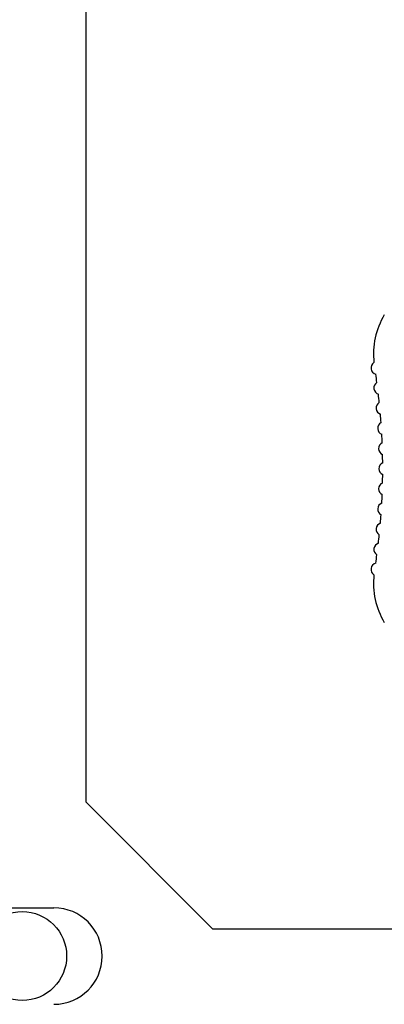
# Model space of a CAD drawing. Header units: millimetres. Extents: x 7187 to 8806, y -3756 to -2918.
# Tile 154 of 250: x 8510 to 8524, y -3648 to -3610. Entities that reach past the tile are written whole.
import ezdxf

# ---------------------------------------------------------------- set-up
doc = ezdxf.new("R2010")
doc.units = ezdxf.units.MM
doc.header["$LTSCALE"] = 3

msp = doc.modelspace()

# ---------------------------------------------------------------- linework, layer by layer
at = {"linetype": 'Continuous', "lineweight": 30}
for p, q in [((8512.18, -3600.331), (8512.18, -3640.331)), ((8512.18, -3640.331), (8517.18, -3645.331)), ((8508.43, -3644.506), (8510.93, -3644.506)), ((8517.18, -3645.331), (8567.955, -3645.331))]:
    msp.add_line(p, q, dxfattribs=at)
msp.add_circle((8509.68, -3646.406), 1.75, dxfattribs=at)
for centre, radius, start, end in [((8526.523, -3622.689), 3, 149.0909, 186.4942), ((8523.674, -3623.24), 0.25, 121.906, 255.1626), ((8498.637, -3627.206), 25.25, 7.7189, 8.4811), ((8523.787, -3624.029), 0.25, 121.0374, 253.3626), ((8498.637, -3627.206), 25.25, 5.9189, 6.6811), ((8523.874, -3624.82), 0.25, 119.2374, 251.5626), ((8498.637, -3627.206), 25.25, 4.1189, 4.8811), ((8523.937, -3625.614), 0.25, 117.4374, 249.7626), ((8498.637, -3627.206), 25.25, 2.3189, 3.0811), ((8523.974, -3626.41), 0.25, 115.6374, 247.9626), ((8523.987, -3627.206), 0.25, 113.8374, 246.1626), ((8498.637, -3627.206), 25.25, 0.5189, 1.2811), ((8523.974, -3628.002), 0.25, 112.0374, 244.3626), ((8498.637, -3627.206), 25.25, 358.7189, 359.4811), ((8523.937, -3628.798), 0.25, 110.2374, 242.5626), ((8498.637, -3627.206), 25.25, 356.9189, 357.6811), ((8498.637, -3627.206), 25.25, 355.1189, 355.8811), ((8523.874, -3629.592), 0.25, 108.4374, 240.7626), ((8498.637, -3627.206), 25.25, 353.3189, 354.0811), ((8523.787, -3630.383), 0.25, 106.6374, 238.9626), ((8498.637, -3627.206), 25.25, 351.5189, 352.2811), ((8523.674, -3631.172), 0.25, 104.8374, 238.094), ((8526.523, -3631.723), 3, 173.5058, 210.9091), ((8510.93, -3646.406), 1.9, 270, 90)]:
    msp.add_arc(centre, radius, start, end, dxfattribs=at)

doc.saveas('drawing.dxf')
